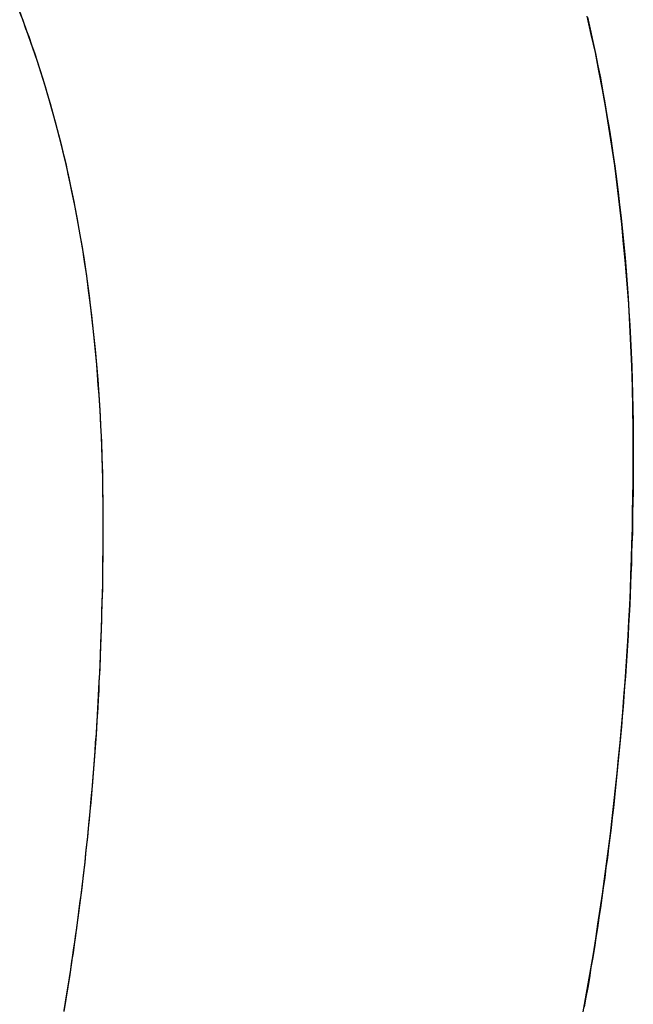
# Model space of a CAD drawing. Extents: x -3.81 to 3.81, y -1.89 to 1.9.
# Tile 32 of 149: x -2.6301 to -2.6047, y 1.3878 to 1.4284. Entities that reach past the tile are written whole.
import ezdxf

# ---------------------------------------------------------------- set-up
doc = ezdxf.new("R2010")
doc.units = 0
doc.layers.get('0').update_dxf_attribs({"linetype": 'CONTINUOUS'})

# ---------------------------------------------------------------- blocks, each defined once
blk = doc.blocks.new('*U1')
for p, q in [((-2.604712, 1.41065, 4.2099), (-2.604712, 1.41065, 4.2098)), ((-2.604712, 1.41065, 4.2099), (-2.604712, 1.41065, 4.2098)), ((-2.626616, 1.407721, 4.2099), (-2.626616, 1.407721, 4.2098)), ((-2.626616, 1.407721, 4.2099), (-2.626616, 1.407721, 4.2098))]:
    blk.add_line(p, q)
for points in [[(-2.60661, 1.42855, 4.2099), (-2.60649, 1.42805, 4.2099), (-2.60638, 1.42755, 4.2099), (-2.60628, 1.42705, 4.2099), (-2.60617, 1.42654, 4.2099), (-2.60607, 1.42604, 4.2099), (-2.60598, 1.42553, 4.2099), (-2.60589, 1.42501, 4.2099), (-2.6058, 1.42449, 4.2099), (-2.60571, 1.42397, 4.2099), (-2.60563, 1.42345, 4.2099), (-2.60555, 1.42293, 4.2099), (-2.60548, 1.4224, 4.2099), (-2.60541, 1.42187, 4.2099), (-2.60534, 1.42133, 4.2099), (-2.60528, 1.4208, 4.2099), (-2.60521, 1.42026, 4.2099), (-2.60516, 1.41972, 4.2099), (-2.6051, 1.41917, 4.2099), (-2.60505, 1.41862, 4.2099), (-2.60501, 1.41807, 4.2099), (-2.60496, 1.41752, 4.2099), (-2.60492, 1.41696, 4.2099), (-2.60489, 1.4164, 4.2099), (-2.60485, 1.41584, 4.2099), (-2.60482, 1.41527, 4.2099), (-2.6048, 1.41471, 4.2099), (-2.60477, 1.41413, 4.2099), (-2.60476, 1.41356, 4.2099), (-2.60474, 1.41298, 4.2099), (-2.60473, 1.41241, 4.2099), (-2.60472, 1.41182, 4.2099), (-2.60471, 1.41124, 4.2099), (-2.60471, 1.41065, 4.2099)], [(-2.60471, 1.41065, 4.2098), (-2.60472, 1.41153, 4.2098), (-2.60473, 1.41241, 4.2098), (-2.60475, 1.41328, 4.2098), (-2.60477, 1.41414, 4.2098), (-2.60481, 1.415, 4.2098), (-2.60485, 1.41585, 4.2098), (-2.6049, 1.4167, 4.2098), (-2.60496, 1.41753, 4.2098), (-2.60503, 1.41837, 4.2098), (-2.60511, 1.41919, 4.2098), (-2.60519, 1.42001, 4.2098), (-2.60528, 1.42082, 4.2098), (-2.60538, 1.42163, 4.2098), (-2.60548, 1.42243, 4.2098), (-2.6056, 1.42322, 4.2098), (-2.60572, 1.42401, 4.2098), (-2.60585, 1.42479, 4.2098), (-2.60599, 1.42556, 4.2098), (-2.60613, 1.42633, 4.2098), (-2.60628, 1.42709, 4.2098), (-2.60645, 1.42784, 4.2098), (-2.60662, 1.42859, 4.2098)], [(-2.60471, 1.41065, 4.2098), (-2.60472, 1.41153, 4.2098), (-2.60473, 1.41241, 4.2098), (-2.60475, 1.41328, 4.2098), (-2.60477, 1.41414, 4.2098), (-2.60481, 1.415, 4.2098), (-2.60485, 1.41585, 4.2098), (-2.6049, 1.4167, 4.2098), (-2.60496, 1.41753, 4.2098), (-2.60503, 1.41837, 4.2098), (-2.60511, 1.41919, 4.2098), (-2.60519, 1.42001, 4.2098), (-2.60528, 1.42082, 4.2098), (-2.60538, 1.42163, 4.2098), (-2.60548, 1.42243, 4.2098), (-2.6056, 1.42322, 4.2098), (-2.60572, 1.42401, 4.2098), (-2.60585, 1.42479, 4.2098), (-2.60599, 1.42556, 4.2098), (-2.60613, 1.42633, 4.2098), (-2.60628, 1.42709, 4.2098), (-2.60645, 1.42784, 4.2098), (-2.60662, 1.42859, 4.2098)], [(-2.60661, 1.42855, 4.2099), (-2.60649, 1.42805, 4.2099), (-2.60638, 1.42755, 4.2099), (-2.60628, 1.42705, 4.2099), (-2.60617, 1.42654, 4.2099), (-2.60607, 1.42604, 4.2099), (-2.60598, 1.42553, 4.2099), (-2.60589, 1.42501, 4.2099), (-2.6058, 1.42449, 4.2099), (-2.60571, 1.42397, 4.2099), (-2.60563, 1.42345, 4.2099), (-2.60555, 1.42293, 4.2099), (-2.60548, 1.4224, 4.2099), (-2.60541, 1.42187, 4.2099), (-2.60534, 1.42133, 4.2099), (-2.60528, 1.4208, 4.2099), (-2.60521, 1.42026, 4.2099), (-2.60516, 1.41972, 4.2099), (-2.6051, 1.41917, 4.2099), (-2.60505, 1.41862, 4.2099), (-2.60501, 1.41807, 4.2099), (-2.60496, 1.41752, 4.2099), (-2.60492, 1.41696, 4.2099), (-2.60489, 1.4164, 4.2099), (-2.60485, 1.41584, 4.2099), (-2.60482, 1.41527, 4.2099), (-2.6048, 1.41471, 4.2099), (-2.60477, 1.41413, 4.2099), (-2.60476, 1.41356, 4.2099), (-2.60474, 1.41298, 4.2099), (-2.60473, 1.41241, 4.2099), (-2.60472, 1.41182, 4.2099), (-2.60471, 1.41124, 4.2099), (-2.60471, 1.41065, 4.2099)], [(-2.62662, 1.40772, 4.2099), (-2.62662, 1.40817, 4.2099), (-2.62662, 1.40861, 4.2099), (-2.62663, 1.40906, 4.2099), (-2.62663, 1.4095, 4.2099), (-2.62665, 1.40993, 4.2099), (-2.62666, 1.41037, 4.2099), (-2.62667, 1.4108, 4.2099), (-2.62669, 1.41124, 4.2099), (-2.62671, 1.41167, 4.2099), (-2.62673, 1.41209, 4.2099), (-2.62676, 1.41252, 4.2099), (-2.62679, 1.41294, 4.2099), (-2.62682, 1.41336, 4.2099), (-2.62685, 1.41378, 4.2099), (-2.62688, 1.4142, 4.2099), (-2.62692, 1.41461, 4.2099), (-2.62696, 1.41502, 4.2099), (-2.627, 1.41543, 4.2099), (-2.62704, 1.41584, 4.2099), (-2.62709, 1.41625, 4.2099), (-2.62714, 1.41665, 4.2099), (-2.62719, 1.41705, 4.2099), (-2.62724, 1.41745, 4.2099), (-2.6273, 1.41785, 4.2099), (-2.62735, 1.41824, 4.2099), (-2.62741, 1.41863, 4.2099), (-2.62748, 1.41902, 4.2099), (-2.62754, 1.41941, 4.2099), (-2.62761, 1.4198, 4.2099), (-2.62768, 1.42018, 4.2099), (-2.62775, 1.42056, 4.2099), (-2.62782, 1.42094, 4.2099), (-2.6279, 1.42132, 4.2099), (-2.62798, 1.4217, 4.2099), (-2.62806, 1.42207, 4.2099), (-2.62814, 1.42244, 4.2099), (-2.62823, 1.42281, 4.2099), (-2.62832, 1.42317, 4.2099), (-2.62841, 1.42354, 4.2099), (-2.6285, 1.4239, 4.2099), (-2.6286, 1.42426, 4.2099), (-2.6287, 1.42462, 4.2099), (-2.6288, 1.42497, 4.2099), (-2.6289, 1.42533, 4.2099), (-2.629, 1.42568, 4.2099), (-2.62911, 1.42603, 4.2099), (-2.62922, 1.42637, 4.2099), (-2.62933, 1.42672, 4.2099), (-2.62945, 1.42706, 4.2099), (-2.62957, 1.4274, 4.2099), (-2.62968, 1.42774, 4.2099), (-2.62981, 1.42807, 4.2099), (-2.62993, 1.42841, 4.2099), (-2.63006, 1.42874, 4.2099)], [(-2.62662, 1.40772, 4.2098), (-2.62662, 1.40839, 4.2098), (-2.62663, 1.40906, 4.2098), (-2.62664, 1.40972, 4.2098), (-2.62666, 1.41038, 4.2098), (-2.62668, 1.41103, 4.2098), (-2.62671, 1.41168, 4.2098), (-2.62675, 1.41232, 4.2098), (-2.62679, 1.41295, 4.2098), (-2.62683, 1.41359, 4.2098), (-2.62688, 1.41421, 4.2098), (-2.62694, 1.41483, 4.2098), (-2.627, 1.41545, 4.2098), (-2.62707, 1.41606, 4.2098), (-2.62714, 1.41667, 4.2098), (-2.62722, 1.41727, 4.2098), (-2.6273, 1.41787, 4.2098), (-2.62739, 1.41846, 4.2098), (-2.62748, 1.41905, 4.2098), (-2.62758, 1.41963, 4.2098), (-2.62768, 1.42021, 4.2098), (-2.62779, 1.42078, 4.2098), (-2.62791, 1.42135, 4.2098), (-2.62803, 1.42192, 4.2098), (-2.62815, 1.42247, 4.2098), (-2.62828, 1.42303, 4.2098), (-2.62842, 1.42358, 4.2098), (-2.62856, 1.42412, 4.2098), (-2.62871, 1.42466, 4.2098), (-2.62886, 1.42519, 4.2098), (-2.62902, 1.42572, 4.2098), (-2.62918, 1.42624, 4.2098), (-2.62935, 1.42676, 4.2098), (-2.62952, 1.42727, 4.2098), (-2.6297, 1.42778, 4.2098), (-2.62988, 1.42829, 4.2098), (-2.63007, 1.42879, 4.2098)], [(-2.62662, 1.40772, 4.2098), (-2.62662, 1.40839, 4.2098), (-2.62663, 1.40906, 4.2098), (-2.62664, 1.40972, 4.2098), (-2.62666, 1.41038, 4.2098), (-2.62668, 1.41103, 4.2098), (-2.62671, 1.41168, 4.2098), (-2.62675, 1.41232, 4.2098), (-2.62679, 1.41295, 4.2098), (-2.62683, 1.41359, 4.2098), (-2.62688, 1.41421, 4.2098), (-2.62694, 1.41483, 4.2098), (-2.627, 1.41545, 4.2098), (-2.62707, 1.41606, 4.2098), (-2.62714, 1.41667, 4.2098), (-2.62722, 1.41727, 4.2098), (-2.6273, 1.41787, 4.2098), (-2.62739, 1.41846, 4.2098), (-2.62748, 1.41905, 4.2098), (-2.62758, 1.41963, 4.2098), (-2.62768, 1.42021, 4.2098), (-2.62779, 1.42078, 4.2098), (-2.62791, 1.42135, 4.2098), (-2.62803, 1.42192, 4.2098), (-2.62815, 1.42247, 4.2098), (-2.62828, 1.42303, 4.2098), (-2.62842, 1.42358, 4.2098), (-2.62856, 1.42412, 4.2098), (-2.62871, 1.42466, 4.2098), (-2.62886, 1.42519, 4.2098), (-2.62902, 1.42572, 4.2098), (-2.62918, 1.42624, 4.2098), (-2.62935, 1.42676, 4.2098), (-2.62952, 1.42727, 4.2098), (-2.6297, 1.42778, 4.2098), (-2.62988, 1.42829, 4.2098), (-2.63007, 1.42879, 4.2098)], [(-2.62662, 1.40772, 4.2099), (-2.62662, 1.40817, 4.2099), (-2.62662, 1.40861, 4.2099), (-2.62663, 1.40906, 4.2099), (-2.62663, 1.4095, 4.2099), (-2.62665, 1.40993, 4.2099), (-2.62666, 1.41037, 4.2099), (-2.62667, 1.4108, 4.2099), (-2.62669, 1.41124, 4.2099), (-2.62671, 1.41167, 4.2099), (-2.62673, 1.41209, 4.2099), (-2.62676, 1.41252, 4.2099), (-2.62679, 1.41294, 4.2099), (-2.62682, 1.41336, 4.2099), (-2.62685, 1.41378, 4.2099), (-2.62688, 1.4142, 4.2099), (-2.62692, 1.41461, 4.2099), (-2.62696, 1.41502, 4.2099), (-2.627, 1.41543, 4.2099), (-2.62704, 1.41584, 4.2099), (-2.62709, 1.41625, 4.2099), (-2.62714, 1.41665, 4.2099), (-2.62719, 1.41705, 4.2099), (-2.62724, 1.41745, 4.2099), (-2.6273, 1.41785, 4.2099), (-2.62735, 1.41824, 4.2099), (-2.62741, 1.41863, 4.2099), (-2.62748, 1.41902, 4.2099), (-2.62754, 1.41941, 4.2099), (-2.62761, 1.4198, 4.2099), (-2.62768, 1.42018, 4.2099), (-2.62775, 1.42056, 4.2099), (-2.62782, 1.42094, 4.2099), (-2.6279, 1.42132, 4.2099), (-2.62798, 1.4217, 4.2099), (-2.62806, 1.42207, 4.2099), (-2.62814, 1.42244, 4.2099), (-2.62823, 1.42281, 4.2099), (-2.62832, 1.42317, 4.2099), (-2.62841, 1.42354, 4.2099), (-2.6285, 1.4239, 4.2099), (-2.6286, 1.42426, 4.2099), (-2.6287, 1.42462, 4.2099), (-2.6288, 1.42497, 4.2099), (-2.6289, 1.42533, 4.2099), (-2.629, 1.42568, 4.2099), (-2.62911, 1.42603, 4.2099), (-2.62922, 1.42637, 4.2099), (-2.62933, 1.42672, 4.2099), (-2.62945, 1.42706, 4.2099), (-2.62957, 1.4274, 4.2099), (-2.62968, 1.42774, 4.2099), (-2.62981, 1.42807, 4.2099), (-2.62993, 1.42841, 4.2099), (-2.63006, 1.42874, 4.2099)], [(-2.60471, 1.41065, 4.2099), (-2.60471, 1.41022, 4.2099), (-2.60471, 1.4098, 4.2099), (-2.60472, 1.40937, 4.2099), (-2.60472, 1.40895, 4.2099), (-2.60473, 1.40852, 4.2099), (-2.60474, 1.4081, 4.2099), (-2.60474, 1.40767, 4.2099), (-2.60475, 1.40725, 4.2099), (-2.60477, 1.40682, 4.2099), (-2.60478, 1.4064, 4.2099), (-2.60479, 1.40598, 4.2099), (-2.60481, 1.40555, 4.2099), (-2.60483, 1.40513, 4.2099), (-2.60484, 1.40471, 4.2099), (-2.60486, 1.40429, 4.2099), (-2.60488, 1.40386, 4.2099), (-2.60491, 1.40344, 4.2099), (-2.60493, 1.40302, 4.2099), (-2.60495, 1.4026, 4.2099), (-2.60498, 1.40218, 4.2099), (-2.60501, 1.40176, 4.2099), (-2.60504, 1.40134, 4.2099), (-2.60507, 1.40092, 4.2099), (-2.6051, 1.4005, 4.2099), (-2.60513, 1.40008, 4.2099), (-2.60517, 1.39966, 4.2099), (-2.6052, 1.39925, 4.2099), (-2.60524, 1.39883, 4.2099), (-2.60528, 1.39841, 4.2099), (-2.60532, 1.39799, 4.2099), (-2.60536, 1.39758, 4.2099), (-2.6054, 1.39716, 4.2099), (-2.60544, 1.39674, 4.2099), (-2.60549, 1.39633, 4.2099), (-2.60553, 1.39591, 4.2099), (-2.60558, 1.3955, 4.2099), (-2.60563, 1.39508, 4.2099), (-2.60568, 1.39467, 4.2099), (-2.60573, 1.39425, 4.2099), (-2.60578, 1.39384, 4.2099), (-2.60584, 1.39342, 4.2099), (-2.60589, 1.39301, 4.2099), (-2.60595, 1.3926, 4.2099), (-2.60601, 1.39219, 4.2099), (-2.60607, 1.39177, 4.2099), (-2.60613, 1.39136, 4.2099), (-2.60619, 1.39095, 4.2099), (-2.60626, 1.39054, 4.2099), (-2.60632, 1.39013, 4.2099), (-2.60639, 1.38972, 4.2099), (-2.60646, 1.38931, 4.2099), (-2.60652, 1.38889, 4.2099), (-2.60659, 1.38849, 4.2099), (-2.60667, 1.38808, 4.2099), (-2.60674, 1.38767, 4.2099)], [(-2.60679, 1.3874, 4.2098), (-2.60668, 1.38802, 4.2098), (-2.60657, 1.38863, 4.2098), (-2.60646, 1.38925, 4.2098), (-2.60636, 1.38987, 4.2098), (-2.60626, 1.39049, 4.2098), (-2.60617, 1.3911, 4.2098), (-2.60608, 1.39172, 4.2098), (-2.60599, 1.39234, 4.2098), (-2.6059, 1.39297, 4.2098), (-2.60582, 1.39359, 4.2098), (-2.60574, 1.39421, 4.2098), (-2.60566, 1.39483, 4.2098), (-2.60559, 1.39546, 4.2098), (-2.60551, 1.39608, 4.2098), (-2.60545, 1.39671, 4.2098), (-2.60538, 1.39733, 4.2098), (-2.60532, 1.39796, 4.2098), (-2.60526, 1.39859, 4.2098), (-2.6052, 1.39922, 4.2098), (-2.60515, 1.39985, 4.2098), (-2.6051, 1.40047, 4.2098), (-2.60505, 1.40111, 4.2098), (-2.60501, 1.40174, 4.2098), (-2.60497, 1.40237, 4.2098), (-2.60493, 1.403, 4.2098), (-2.6049, 1.40363, 4.2098), (-2.60486, 1.40427, 4.2098), (-2.60483, 1.4049, 4.2098), (-2.60481, 1.40554, 4.2098), (-2.60479, 1.40618, 4.2098), (-2.60477, 1.40681, 4.2098), (-2.60475, 1.40745, 4.2098), (-2.60474, 1.40809, 4.2098), (-2.60473, 1.40873, 4.2098), (-2.60472, 1.40937, 4.2098), (-2.60471, 1.41001, 4.2098), (-2.60471, 1.41065, 4.2098)], [(-2.60679, 1.3874, 4.2098), (-2.60668, 1.38802, 4.2098), (-2.60657, 1.38863, 4.2098), (-2.60646, 1.38925, 4.2098), (-2.60636, 1.38987, 4.2098), (-2.60626, 1.39049, 4.2098), (-2.60617, 1.3911, 4.2098), (-2.60608, 1.39172, 4.2098), (-2.60599, 1.39234, 4.2098), (-2.6059, 1.39297, 4.2098), (-2.60582, 1.39359, 4.2098), (-2.60574, 1.39421, 4.2098), (-2.60566, 1.39483, 4.2098), (-2.60559, 1.39546, 4.2098), (-2.60551, 1.39608, 4.2098), (-2.60545, 1.39671, 4.2098), (-2.60538, 1.39733, 4.2098), (-2.60532, 1.39796, 4.2098), (-2.60526, 1.39859, 4.2098), (-2.6052, 1.39922, 4.2098), (-2.60515, 1.39985, 4.2098), (-2.6051, 1.40047, 4.2098), (-2.60505, 1.40111, 4.2098), (-2.60501, 1.40174, 4.2098), (-2.60497, 1.40237, 4.2098), (-2.60493, 1.403, 4.2098), (-2.6049, 1.40363, 4.2098), (-2.60486, 1.40427, 4.2098), (-2.60483, 1.4049, 4.2098), (-2.60481, 1.40554, 4.2098), (-2.60479, 1.40618, 4.2098), (-2.60477, 1.40681, 4.2098), (-2.60475, 1.40745, 4.2098), (-2.60474, 1.40809, 4.2098), (-2.60473, 1.40873, 4.2098), (-2.60472, 1.40937, 4.2098), (-2.60471, 1.41001, 4.2098), (-2.60471, 1.41065, 4.2098)], [(-2.60471, 1.41065, 4.2099), (-2.60471, 1.41022, 4.2099), (-2.60471, 1.4098, 4.2099), (-2.60472, 1.40937, 4.2099), (-2.60472, 1.40895, 4.2099), (-2.60473, 1.40852, 4.2099), (-2.60474, 1.4081, 4.2099), (-2.60474, 1.40767, 4.2099), (-2.60475, 1.40725, 4.2099), (-2.60477, 1.40682, 4.2099), (-2.60478, 1.4064, 4.2099), (-2.60479, 1.40598, 4.2099), (-2.60481, 1.40555, 4.2099), (-2.60483, 1.40513, 4.2099), (-2.60484, 1.40471, 4.2099), (-2.60486, 1.40429, 4.2099), (-2.60488, 1.40386, 4.2099), (-2.60491, 1.40344, 4.2099), (-2.60493, 1.40302, 4.2099), (-2.60495, 1.4026, 4.2099), (-2.60498, 1.40218, 4.2099), (-2.60501, 1.40176, 4.2099), (-2.60504, 1.40134, 4.2099), (-2.60507, 1.40092, 4.2099), (-2.6051, 1.4005, 4.2099), (-2.60513, 1.40008, 4.2099), (-2.60517, 1.39966, 4.2099), (-2.6052, 1.39925, 4.2099), (-2.60524, 1.39883, 4.2099), (-2.60528, 1.39841, 4.2099), (-2.60532, 1.39799, 4.2099), (-2.60536, 1.39758, 4.2099), (-2.6054, 1.39716, 4.2099), (-2.60544, 1.39674, 4.2099), (-2.60549, 1.39633, 4.2099), (-2.60553, 1.39591, 4.2099), (-2.60558, 1.3955, 4.2099), (-2.60563, 1.39508, 4.2099), (-2.60568, 1.39467, 4.2099), (-2.60573, 1.39425, 4.2099), (-2.60578, 1.39384, 4.2099), (-2.60584, 1.39342, 4.2099), (-2.60589, 1.39301, 4.2099), (-2.60595, 1.3926, 4.2099), (-2.60601, 1.39219, 4.2099), (-2.60607, 1.39177, 4.2099), (-2.60613, 1.39136, 4.2099), (-2.60619, 1.39095, 4.2099), (-2.60626, 1.39054, 4.2099), (-2.60632, 1.39013, 4.2099), (-2.60639, 1.38972, 4.2099), (-2.60646, 1.38931, 4.2099), (-2.60652, 1.38889, 4.2099), (-2.60659, 1.38849, 4.2099), (-2.60667, 1.38808, 4.2099), (-2.60674, 1.38767, 4.2099)], [(-2.62823, 1.38755, 4.2099), (-2.62817, 1.38788, 4.2099), (-2.62812, 1.38822, 4.2099), (-2.62806, 1.38856, 4.2099), (-2.62801, 1.38889, 4.2099), (-2.62796, 1.38923, 4.2099), (-2.62791, 1.38957, 4.2099), (-2.62785, 1.38991, 4.2099), (-2.62781, 1.39025, 4.2099), (-2.62776, 1.39059, 4.2099), (-2.62771, 1.39093, 4.2099), (-2.62766, 1.39127, 4.2099), (-2.62762, 1.39161, 4.2099), (-2.62758, 1.39195, 4.2099), (-2.62753, 1.3923, 4.2099), (-2.62749, 1.39264, 4.2099), (-2.62745, 1.39299, 4.2099), (-2.62741, 1.39333, 4.2099), (-2.62737, 1.39368, 4.2099), (-2.62733, 1.39403, 4.2099), (-2.62729, 1.39437, 4.2099), (-2.62726, 1.39472, 4.2099), (-2.62722, 1.39507, 4.2099), (-2.62719, 1.39542, 4.2099), (-2.62716, 1.39577, 4.2099), (-2.62712, 1.39612, 4.2099), (-2.62709, 1.39647, 4.2099), (-2.62706, 1.39683, 4.2099), (-2.62703, 1.39718, 4.2099), (-2.627, 1.39753, 4.2099), (-2.62698, 1.39789, 4.2099), (-2.62695, 1.39824, 4.2099), (-2.62693, 1.3986, 4.2099), (-2.6269, 1.39896, 4.2099), (-2.62688, 1.39931, 4.2099), (-2.62686, 1.39967, 4.2099), (-2.62683, 1.40003, 4.2099), (-2.62681, 1.40039, 4.2099), (-2.62679, 1.40075, 4.2099), (-2.62678, 1.40111, 4.2099), (-2.62676, 1.40147, 4.2099), (-2.62674, 1.40183, 4.2099), (-2.62673, 1.4022, 4.2099), (-2.62671, 1.40256, 4.2099), (-2.6267, 1.40292, 4.2099), (-2.62669, 1.40329, 4.2099), (-2.62668, 1.40366, 4.2099), (-2.62667, 1.40402, 4.2099), (-2.62666, 1.40439, 4.2099), (-2.62665, 1.40476, 4.2099), (-2.62664, 1.40512, 4.2099), (-2.62663, 1.40549, 4.2099), (-2.62663, 1.40586, 4.2099), (-2.62662, 1.40623, 4.2099), (-2.62662, 1.4066, 4.2099), (-2.62662, 1.40698, 4.2099), (-2.62662, 1.40735, 4.2099), (-2.62662, 1.40772, 4.2099)], [(-2.62823, 1.3875, 4.2098), (-2.62815, 1.388, 4.2098), (-2.62807, 1.38851, 4.2098), (-2.62799, 1.38902, 4.2098), (-2.62791, 1.38952, 4.2098), (-2.62784, 1.39003, 4.2098), (-2.62776, 1.39054, 4.2098), (-2.62769, 1.39106, 4.2098), (-2.62762, 1.39157, 4.2098), (-2.62756, 1.39209, 4.2098), (-2.62749, 1.3926, 4.2098), (-2.62743, 1.39312, 4.2098), (-2.62737, 1.39364, 4.2098), (-2.62732, 1.39417, 4.2098), (-2.62726, 1.39469, 4.2098), (-2.62721, 1.39521, 4.2098), (-2.62716, 1.39574, 4.2098), (-2.62711, 1.39627, 4.2098), (-2.62706, 1.3968, 4.2098), (-2.62702, 1.39733, 4.2098), (-2.62698, 1.39786, 4.2098), (-2.62694, 1.3984, 4.2098), (-2.6269, 1.39893, 4.2098), (-2.62687, 1.39947, 4.2098), (-2.62684, 1.40001, 4.2098), (-2.62681, 1.40055, 4.2098), (-2.62678, 1.40109, 4.2098), (-2.62675, 1.40164, 4.2098), (-2.62673, 1.40218, 4.2098), (-2.62671, 1.40273, 4.2098), (-2.62669, 1.40328, 4.2098), (-2.62667, 1.40383, 4.2098), (-2.62666, 1.40438, 4.2098), (-2.62664, 1.40493, 4.2098), (-2.62663, 1.40549, 4.2098), (-2.62663, 1.40604, 4.2098), (-2.62662, 1.4066, 4.2098), (-2.62662, 1.40716, 4.2098), (-2.62662, 1.40772, 4.2098)], [(-2.62823, 1.3875, 4.2098), (-2.62815, 1.388, 4.2098), (-2.62807, 1.38851, 4.2098), (-2.62799, 1.38902, 4.2098), (-2.62791, 1.38952, 4.2098), (-2.62784, 1.39003, 4.2098), (-2.62776, 1.39054, 4.2098), (-2.62769, 1.39106, 4.2098), (-2.62762, 1.39157, 4.2098), (-2.62756, 1.39209, 4.2098), (-2.62749, 1.3926, 4.2098), (-2.62743, 1.39312, 4.2098), (-2.62737, 1.39364, 4.2098), (-2.62732, 1.39417, 4.2098), (-2.62726, 1.39469, 4.2098), (-2.62721, 1.39521, 4.2098), (-2.62716, 1.39574, 4.2098), (-2.62711, 1.39627, 4.2098), (-2.62706, 1.3968, 4.2098), (-2.62702, 1.39733, 4.2098), (-2.62698, 1.39786, 4.2098), (-2.62694, 1.3984, 4.2098), (-2.6269, 1.39893, 4.2098), (-2.62687, 1.39947, 4.2098), (-2.62684, 1.40001, 4.2098), (-2.62681, 1.40055, 4.2098), (-2.62678, 1.40109, 4.2098), (-2.62675, 1.40164, 4.2098), (-2.62673, 1.40218, 4.2098), (-2.62671, 1.40273, 4.2098), (-2.62669, 1.40328, 4.2098), (-2.62667, 1.40383, 4.2098), (-2.62666, 1.40438, 4.2098), (-2.62664, 1.40493, 4.2098), (-2.62663, 1.40549, 4.2098), (-2.62663, 1.40604, 4.2098), (-2.62662, 1.4066, 4.2098), (-2.62662, 1.40716, 4.2098), (-2.62662, 1.40772, 4.2098)], [(-2.62823, 1.38755, 4.2099), (-2.62817, 1.38788, 4.2099), (-2.62812, 1.38822, 4.2099), (-2.62806, 1.38856, 4.2099), (-2.62801, 1.38889, 4.2099), (-2.62796, 1.38923, 4.2099), (-2.62791, 1.38957, 4.2099), (-2.62785, 1.38991, 4.2099), (-2.62781, 1.39025, 4.2099), (-2.62776, 1.39059, 4.2099), (-2.62771, 1.39093, 4.2099), (-2.62766, 1.39127, 4.2099), (-2.62762, 1.39161, 4.2099), (-2.62758, 1.39195, 4.2099), (-2.62753, 1.3923, 4.2099), (-2.62749, 1.39264, 4.2099), (-2.62745, 1.39299, 4.2099), (-2.62741, 1.39333, 4.2099), (-2.62737, 1.39368, 4.2099), (-2.62733, 1.39403, 4.2099), (-2.62729, 1.39437, 4.2099), (-2.62726, 1.39472, 4.2099), (-2.62722, 1.39507, 4.2099), (-2.62719, 1.39542, 4.2099), (-2.62716, 1.39577, 4.2099), (-2.62712, 1.39612, 4.2099), (-2.62709, 1.39647, 4.2099), (-2.62706, 1.39683, 4.2099), (-2.62703, 1.39718, 4.2099), (-2.627, 1.39753, 4.2099), (-2.62698, 1.39789, 4.2099), (-2.62695, 1.39824, 4.2099), (-2.62693, 1.3986, 4.2099), (-2.6269, 1.39896, 4.2099), (-2.62688, 1.39931, 4.2099), (-2.62686, 1.39967, 4.2099), (-2.62683, 1.40003, 4.2099), (-2.62681, 1.40039, 4.2099), (-2.62679, 1.40075, 4.2099), (-2.62678, 1.40111, 4.2099), (-2.62676, 1.40147, 4.2099), (-2.62674, 1.40183, 4.2099), (-2.62673, 1.4022, 4.2099), (-2.62671, 1.40256, 4.2099), (-2.6267, 1.40292, 4.2099), (-2.62669, 1.40329, 4.2099), (-2.62668, 1.40366, 4.2099), (-2.62667, 1.40402, 4.2099), (-2.62666, 1.40439, 4.2099), (-2.62665, 1.40476, 4.2099), (-2.62664, 1.40512, 4.2099), (-2.62663, 1.40549, 4.2099), (-2.62663, 1.40586, 4.2099), (-2.62662, 1.40623, 4.2099), (-2.62662, 1.4066, 4.2099), (-2.62662, 1.40698, 4.2099), (-2.62662, 1.40735, 4.2099), (-2.62662, 1.40772, 4.2099)]]:
    blk.add_polyline3d(points)

msp = doc.modelspace()

# ---------------------------------------------------------------- block references
msp.add_blockref('*U1', (0, 0))

doc.saveas('drawing.dxf')
